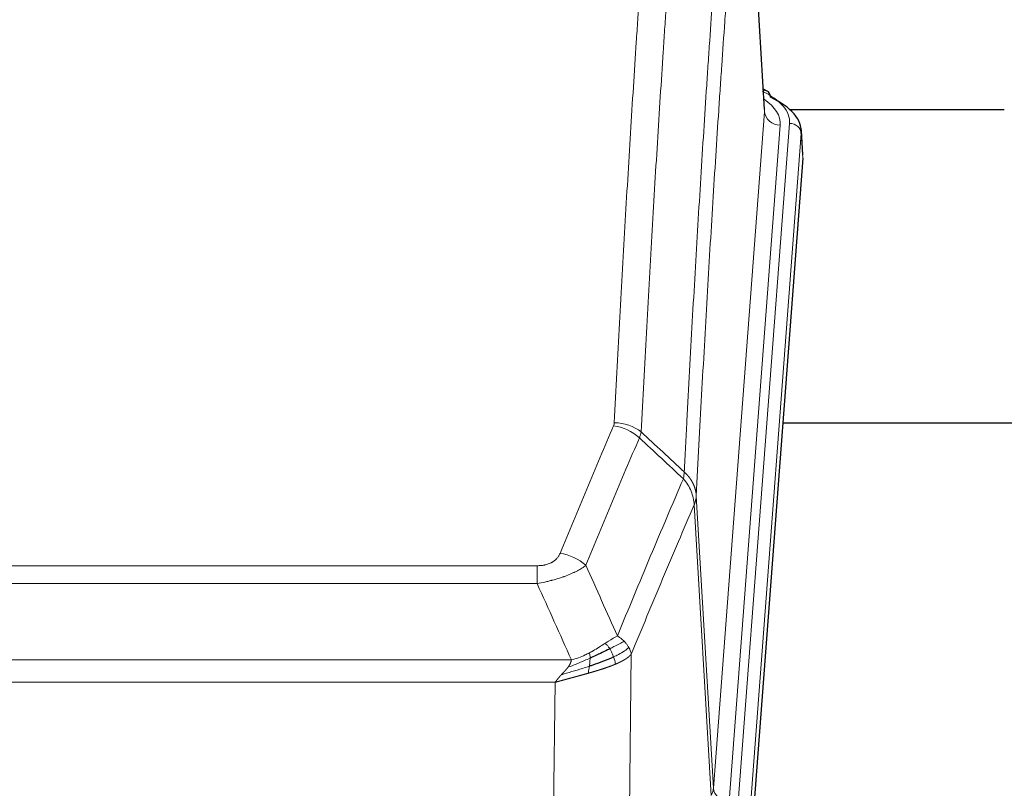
# Model space of a CAD drawing. Header units: inches. Extents: x 0 to 23760, y -13 to 16800.
# Tile 186 of 209: x 18636 to 18887, y 13740 to 13937. Entities that reach past the tile are written whole.
import ezdxf

# ---------------------------------------------------------------- set-up
doc = ezdxf.new("R2010")
doc.units = ezdxf.units.IN
doc.layers.add('254', color=7, linetype='Continuous', true_color=0xffffff)

msp = doc.modelspace()

# ---------------------------------------------------------------- linework, layer by layer
at = {"layer": '254', "color": 110, "linetype": 'Continuous', "lineweight": 13}
for p, q in [((18826.066, 13913.34), (18820.819, 13999.929)), ((18813, 13740.567), (18826.066, 13913.34)), ((18819.339, 13736.988), (18832.45, 13910.348)), ((18830.058, 13909.913), (18816.992, 13737.14)), ((18835.444, 13907.778), (18822.333, 13734.418)), ((18835.825, 13901.499), (18835.444, 13907.778)), ((18808.623, 13815.243), (18813, 13740.567)), ((18812.419, 13738.658), (18808.067, 13812.91)), ((18562.631, 13797.362), (18767.974, 13797.362)), ((18767.974, 13792.799), (18767.974, 13797.362)), ((18767.974, 13792.799), (18562.631, 13792.799)), ((18792.025, 13774.765), (18791.067, 13699.115)), ((18553.9, 13773.319), (18776.705, 13773.319)), ((18772.593, 13767.575), (18558.013, 13767.575)), ((18771.624, 13691.08), (18772.593, 13767.575))]:
    msp.add_line(p, q, dxfattribs=at)
at = {"layer": '254', "color": 2, "linetype": 'Continuous', "lineweight": 25}
for p, q in [((18826.071, 13913.915), (18820.82, 14000.552)), ((18826.703, 13918.622), (18825.759, 13919.058)), ((18832.494, 13913.901), (18887.292, 13913.901)), ((18835.831, 13902.282), (18835.45, 13908.565)), ((18835.825, 13901.499), (18822.707, 13728.045)), ((18908.643, 13833.735), (18830.7, 13833.735))]:
    msp.add_line(p, q, dxfattribs=at)
at = {"layer": '254', "color": 110, "linetype": 'Continuous', "lineweight": 13}
for centre, major_axis, ratio, start_param, end_param in [((18808.431, 13910.722), (24.034, 0.016), 0.461198, 6.2480186, 7.0671317), ((18825.445, 13915.899), (1.258, 2.724), 0.6272114, 6.2831797, 6.7581181), ((18806.039, 13910.287), (24.034, 0.016), 0.461198, 6.2480186, 6.8801307), ((18830.058, 13913.461), (3.989, -0.302), 0.8864705, 3.2608937, 4.7793301), ((18832.45, 13907.687), (2.991, -0.226), 0.8864705, 0.119301, 1.6377375), ((18787.482, 13824.823), (-9.188, 3.948), 0.8056434, 4.2999866, 5.045624), ((18787.67, 13825.614), (-9.987, 0.512), 0.8285973, 3.9974013, 4.7548106), ((18773.821, 13792.361), (9.245, -3.812), 0.7933159, 1.14397, 1.886928), ((18792.974, 13741.079), (-20.038, 0.241), 0.4621297, 2.903225, 3.1123764), ((18816.992, 13740.688), (3.989, -0.302), 0.8864705, 3.2608937, 4.7793301)]:
    msp.add_ellipse(centre, major_axis=major_axis, ratio=ratio, start_param=start_param, end_param=end_param, dxfattribs=at)
at = {"layer": '254', "color": 2, "linetype": 'Continuous', "lineweight": 25}
for centre, major_axis, ratio, start_param, end_param in [((18825.445, 13915.899), (1.258, 2.724), 0.6272114, 5.3993548, 6.2831797), ((18808.431, 13908.061), (27.03, 0.194), 0.4633579, 6.2451225, 7.0642357)]:
    msp.add_ellipse(centre, major_axis=major_axis, ratio=ratio, start_param=start_param, end_param=end_param, dxfattribs=at)
at = {"layer": '254', "color": 110, "linetype": 'Continuous', "lineweight": 13}
for points, knots in [([(18787.67, 13833.904), (18788.107, 13842.482), (18788.998, 13859.401), (18789.918, 13875.843), (18790.62, 13887.996), (18790.856, 13892.017), (18791.332, 13900), (18791.572, 13903.961), (18792.297, 13915.757), (18792.789, 13923.498), (18793.412, 13933.023), (18793.537, 13934.92), (18793.789, 13938.698), (18794.167, 13944.343), (18794.549, 13949.917), (18795.32, 13960.971), (18796.362, 13975.46), (18797.97, 13996.445), (18799.071, 14009.935), (18799.628, 14016.555)], [0, 0, 0, 0, 0.125, 0.25, 0.25, 0.3125, 0.3125, 0.375, 0.375, 0.5, 0.5, 0.53125, 0.53125, 0.5625, 0.625, 0.625, 0.75, 0.875, 1, 1, 1, 1]), ([(18806.511, 14013.966), (18805.953, 14007.353), (18804.851, 13993.879), (18803.241, 13972.918), (18802.198, 13958.446), (18801.426, 13947.404), (18801.043, 13941.837), (18800.664, 13936.199), (18800.413, 13932.425), (18800.287, 13930.53), (18799.663, 13921.016), (18799.171, 13913.284), (18798.445, 13901.503), (18798.205, 13897.546), (18797.728, 13889.572), (18797.492, 13885.556), (18796.789, 13873.417), (18795.867, 13856.995), (18794.976, 13840.096), (18794.537, 13831.527)], [0, 0, 0, 0, 0.125, 0.25, 0.375, 0.375, 0.4375, 0.46875, 0.46875, 0.5, 0.5, 0.625, 0.625, 0.6875, 0.6875, 0.75, 0.75, 0.875, 1, 1, 1, 1]), ([(18805.534, 13821.305), (18805.59, 13822.395), (18805.646, 13823.484), (18805.758, 13825.656), (18805.926, 13828.91), (18806.322, 13836.46), (18806.665, 13842.861), (18807.359, 13855.571), (18808.299, 13872.268), (18809.757, 13896.57), (18810.762, 13912.274), (18811.336, 13920.968), (18811.399, 13921.932), (18811.527, 13923.856), (18811.72, 13926.737), (18812.171, 13933.415), (18812.563, 13939.068), (18812.891, 13943.738), (18812.957, 13944.67), (18813.089, 13946.531), (18813.287, 13949.315), (18813.753, 13955.768), (18814.155, 13961.227), (18814.967, 13972.046), (18816.064, 13986.211), (18817.192, 13999.854), (18817.763, 14006.545)], [0, 0, 0, 0, 0.015625, 0.015625, 0.03125, 0.0625, 0.125, 0.125, 0.25, 0.375, 0.5, 0.5, 0.515625, 0.515625, 0.53125, 0.5625, 0.625, 0.625, 0.640625, 0.640625, 0.65625, 0.6875, 0.75, 0.75, 0.875, 1, 1, 1, 1]), ([(18820.819, 13999.929), (18820.249, 13993.257), (18819.124, 13979.651), (18818.03, 13965.526), (18817.221, 13954.738), (18816.819, 13949.295), (18816.355, 13942.861), (18816.158, 13940.085), (18816.026, 13938.23), (18815.96, 13937.3), (18815.633, 13932.643), (18815.242, 13927.008), (18814.792, 13920.349), (18814.6, 13917.477), (18814.472, 13915.559), (18814.409, 13914.598), (18813.836, 13905.93), (18812.835, 13890.273), (18811.38, 13866.046), (18809.974, 13841.078), (18809.068, 13823.938), (18808.623, 13815.243)], [0, 0, 0, 0, 0.125, 0.25, 0.25, 0.3125, 0.34375, 0.359375, 0.359375, 0.375, 0.375, 0.4375, 0.46875, 0.484375, 0.484375, 0.5, 0.5, 0.625, 0.75, 0.875, 1, 1, 1, 1]), ([(18773.821, 13800.517), (18774.955, 13803.278), (18776.09, 13806.028), (18778.363, 13811.506), (18779.5, 13814.233), (18782.915, 13822.381), (18785.197, 13827.768), (18787.482, 13833.109)], [0, 0, 0, 0, 0.25, 0.25, 0.5, 0.5, 1, 1, 1, 1]), ([(18787.67, 13833.904), (18787.663, 13833.769), (18787.644, 13833.636), (18787.582, 13833.371), (18787.538, 13833.239), (18787.482, 13833.109)], [0, 0, 0, 0, 0.5, 0.5, 1, 1, 1, 1]), ([(18794.079, 13830.022), (18791.79, 13824.686), (18789.506, 13819.304), (18786.087, 13811.163), (18784.948, 13808.438), (18782.673, 13802.965), (18781.536, 13800.218), (18780.401, 13797.459)], [0, 0, 0, 0, 0.5, 0.5, 0.75, 0.75, 1, 1, 1, 1]), ([(18805.534, 13821.305), (18805.513, 13821.042), (18805.498, 13820.754), (18805.44, 13820.164), (18805.397, 13819.862), (18805.322, 13819.568)], [0, 0, 0, 0, 0.5, 0.5, 1, 1, 1, 1]), ([(18805.534, 13821.305), (18805.547, 13821.294), (18805.572, 13821.271), (18805.61, 13821.236), (18805.648, 13821.202), (18805.686, 13821.166), (18805.725, 13821.13), (18805.763, 13821.094), (18805.802, 13821.057), (18805.84, 13821.02), (18805.879, 13820.982), (18805.918, 13820.944), (18805.957, 13820.905), (18805.996, 13820.866), (18806.035, 13820.827), (18806.074, 13820.786), (18806.113, 13820.746), (18806.152, 13820.705), (18806.191, 13820.663), (18806.23, 13820.621), (18806.269, 13820.579), (18806.309, 13820.536), (18806.348, 13820.492), (18806.387, 13820.448), (18806.426, 13820.403), (18806.466, 13820.358), (18806.505, 13820.313), (18806.544, 13820.266), (18806.583, 13820.22), (18806.622, 13820.173), (18806.661, 13820.125), (18806.7, 13820.077), (18806.738, 13820.028), (18806.777, 13819.979), (18806.816, 13819.929), (18806.854, 13819.879), (18806.893, 13819.828), (18806.931, 13819.776), (18806.969, 13819.724), (18807.007, 13819.672), (18807.045, 13819.619), (18807.082, 13819.565), (18807.12, 13819.511), (18807.157, 13819.456), (18807.194, 13819.401), (18807.231, 13819.345), (18807.268, 13819.289), (18807.304, 13819.232), (18807.341, 13819.175), (18807.377, 13819.117), (18807.412, 13819.058), (18807.448, 13818.999), (18807.483, 13818.939), (18807.518, 13818.879), (18807.552, 13818.818), (18807.587, 13818.757), (18807.621, 13818.695), (18807.654, 13818.632), (18807.687, 13818.569), (18807.723, 13818.501), (18807.76, 13818.428), (18807.798, 13818.35), (18807.835, 13818.272), (18807.872, 13818.194), (18807.908, 13818.115), (18807.943, 13818.036), (18807.977, 13817.957), (18808.011, 13817.878), (18808.043, 13817.798), (18808.075, 13817.718), (18808.106, 13817.638), (18808.136, 13817.558), (18808.165, 13817.477), (18808.193, 13817.396), (18808.221, 13817.315), (18808.248, 13817.234), (18808.273, 13817.153), (18808.298, 13817.071), (18808.322, 13816.989), (18808.345, 13816.908), (18808.368, 13816.825), (18808.389, 13816.743), (18808.41, 13816.661), (18808.429, 13816.578), (18808.448, 13816.496), (18808.466, 13816.413), (18808.483, 13816.33), (18808.499, 13816.247), (18808.514, 13816.164), (18808.529, 13816.08), (18808.542, 13815.997), (18808.555, 13815.913), (18808.567, 13815.83), (18808.577, 13815.746), (18808.587, 13815.663), (18808.596, 13815.579), (18808.605, 13815.495), (18808.612, 13815.411), (18808.618, 13815.327), (18808.622, 13815.271), (18808.623, 13815.243)], [0, 0, 0, 0, 0.0069372, 0.0139334, 0.0209887, 0.028103, 0.0352764, 0.0425088, 0.0498003, 0.0571509, 0.0645605, 0.0720292, 0.0795569, 0.0871437, 0.0947896, 0.1024945, 0.1102584, 0.1180815, 0.1259636, 0.1339048, 0.141905, 0.1499643, 0.1580827, 0.1662601, 0.1744966, 0.1827922, 0.1911468, 0.1995605, 0.2080333, 0.2165651, 0.225156, 0.233806, 0.2425151, 0.2512832, 0.2601104, 0.2689967, 0.277942, 0.2869465, 0.29601, 0.3051325, 0.3143142, 0.3235549, 0.3328547, 0.3422136, 0.3516315, 0.3611085, 0.3706446, 0.3802398, 0.3898941, 0.3996074, 0.4093798, 0.4192113, 0.4291019, 0.4390515, 0.4490602, 0.459128, 0.4692549, 0.4794409, 0.4896859, 0.4999901, 0.5124905, 0.524991, 0.5374914, 0.5499918, 0.5624922, 0.5749926, 0.587493, 0.5999934, 0.6124937, 0.6249941, 0.6374944, 0.6499948, 0.6624951, 0.6749954, 0.6874957, 0.699996, 0.7124963, 0.7249966, 0.7374968, 0.7499971, 0.7624973, 0.7749976, 0.7874978, 0.799998, 0.8124982, 0.8249984, 0.8374986, 0.8499988, 0.8624989, 0.8749991, 0.8874992, 0.8999993, 0.9124995, 0.9249996, 0.9374997, 0.9499998, 0.9624998, 0.9749999, 0.9875, 1, 1, 1, 1]), ([(18788.468, 13779.411), (18789.866, 13782.826), (18791.265, 13786.224), (18794.068, 13792.985), (18795.471, 13796.349), (18799.684, 13806.389), (18802.5, 13813.013), (18805.322, 13819.568)], [0, 0, 0, 0, 0.25, 0.25, 0.5, 0.5, 1, 1, 1, 1]), ([(18805.322, 13819.568), (18805.731, 13819.085), (18806.104, 13818.574), (18806.762, 13817.511), (18807.047, 13816.958), (18807.519, 13815.826), (18807.705, 13815.247), (18807.968, 13814.081), (18808.046, 13813.493), (18808.067, 13812.91)], [0, 0, 0, 0, 0.25, 0.25, 0.5, 0.5, 0.75, 0.75, 1, 1, 1, 1]), ([(18808.623, 13815.243), (18808.623, 13815.236), (18808.622, 13815.21), (18808.618, 13815.154), (18808.611, 13815.062), (18808.6, 13814.935), (18808.581, 13814.773), (18808.552, 13814.576), (18808.511, 13814.343), (18808.467, 13814.144), (18808.428, 13813.991), (18808.403, 13813.895), (18808.377, 13813.801), (18808.35, 13813.709), (18808.322, 13813.62), (18808.295, 13813.532), (18808.266, 13813.447), (18808.238, 13813.364), (18808.21, 13813.283), (18808.181, 13813.204), (18808.152, 13813.128), (18808.124, 13813.053), (18808.096, 13812.981), (18808.077, 13812.933), (18808.067, 13812.91)], [0, 0, 0, 0, 0.0092499, 0.0337179, 0.073404, 0.128308, 0.1984299, 0.2837694, 0.3843264, 0.5001005, 0.5424888, 0.5838484, 0.6241794, 0.6634821, 0.7017567, 0.7390032, 0.7752221, 0.8104134, 0.8445775, 0.8777146, 0.909825, 0.9409091, 0.9709673, 1, 1, 1, 1]), ([(18808.067, 13812.91), (18805.381, 13806.677), (18802.702, 13800.382), (18798.691, 13790.846), (18797.355, 13787.651), (18794.688, 13781.231), (18793.355, 13778.006), (18792.025, 13774.765)], [0, 0, 0, 0, 0.5, 0.5, 0.75, 0.75, 1, 1, 1, 1]), ([(18773.821, 13800.517), (18773.8, 13800.465), (18773.778, 13800.414), (18773.732, 13800.312), (18773.708, 13800.262), (18773.632, 13800.11), (18773.578, 13800.011), (18773.46, 13799.813), (18773.396, 13799.715), (18773.26, 13799.522), (18773.187, 13799.427), (18773.029, 13799.239), (18772.945, 13799.147), (18772.81, 13799.01), (18772.763, 13798.965), (18772.667, 13798.875), (18772.617, 13798.831), (18772.463, 13798.7), (18772.355, 13798.616), (18772.127, 13798.452), (18772.008, 13798.374), (18771.818, 13798.261), (18771.721, 13798.206), (18771.62, 13798.152), (18771.552, 13798.117), (18771.517, 13798.1), (18771.343, 13798.014), (18771.198, 13797.95), (18770.751, 13797.773), (18770.435, 13797.674), (18770.014, 13797.575), (18769.929, 13797.556), (18769.756, 13797.521), (18769.669, 13797.505), (18769.408, 13797.461), (18769.232, 13797.437), (18768.877, 13797.399), (18768.698, 13797.385), (18768.338, 13797.367), (18768.157, 13797.362), (18767.974, 13797.362)], [0, 0, 0, 0, 0.03125, 0.03125, 0.0625, 0.0625, 0.125, 0.125, 0.1875, 0.1875, 0.25, 0.25, 0.3125, 0.3125, 0.34375, 0.34375, 0.375, 0.375, 0.4375, 0.4375, 0.5, 0.5, 0.53125, 0.546875, 0.546875, 0.5625, 0.5625, 0.625, 0.625, 0.75, 0.75, 0.78125, 0.78125, 0.8125, 0.8125, 0.875, 0.875, 0.9375, 0.9375, 1, 1, 1, 1]), ([(18780.401, 13797.459), (18780.103, 13797.226), (18779.777, 13796.995), (18779.064, 13796.538), (18778.678, 13796.311), (18778.049, 13795.975), (18777.777, 13795.835), (18777.492, 13795.697), (18777.377, 13795.641), (18777.319, 13795.614), (18777.143, 13795.531), (18777.025, 13795.477), (18776.422, 13795.205), (18775.913, 13794.995), (18775.241, 13794.739), (18775.105, 13794.688), (18774.898, 13794.613), (18774.828, 13794.588), (18774.689, 13794.538), (18774.618, 13794.513), (18774.266, 13794.39), (18773.979, 13794.294), (18773.103, 13794.013), (18772.498, 13793.836), (18771.795, 13793.647), (18771.716, 13793.626), (18771.559, 13793.584), (18771.479, 13793.564), (18771.241, 13793.503), (18771.082, 13793.463), (18770.602, 13793.345), (18770.28, 13793.27), (18769.305, 13793.053), (18768.644, 13792.92), (18767.974, 13792.799)], [0, 0, 0, 0, 0.125, 0.125, 0.25, 0.25, 0.3125, 0.328125, 0.328125, 0.34375, 0.34375, 0.375, 0.375, 0.5, 0.5, 0.53125, 0.53125, 0.546875, 0.546875, 0.5625, 0.5625, 0.625, 0.625, 0.75, 0.75, 0.765625, 0.765625, 0.78125, 0.78125, 0.8125, 0.8125, 0.875, 0.875, 1, 1, 1, 1]), ([(18788.468, 13779.411), (18787.775, 13779.084), (18787.009, 13778.618), (18785.882, 13777.898), (18785.592, 13777.709), (18785.293, 13777.516)], [0, 0, 0, 0, 0.75, 0.75, 1, 1, 1, 1]), ([(18790.175, 13778.066), (18790.052, 13778.19), (18789.924, 13778.311), (18789.592, 13778.607), (18789.381, 13778.778), (18788.94, 13779.106), (18788.709, 13779.262), (18788.468, 13779.411)], [0, 0, 0, 0, 0.25, 0.25, 0.625, 0.625, 1, 1, 1, 1]), ([(18785.293, 13777.516), (18785.143, 13777.419), (18784.992, 13777.321), (18784.377, 13776.923), (18783.898, 13776.616), (18782.904, 13776.002), (18782.389, 13775.696), (18781.682, 13775.301), (18781.504, 13775.204), (18781.323, 13775.108)], [0, 0, 0, 0, 0.125, 0.125, 0.5, 0.5, 0.875, 0.875, 1, 1, 1, 1]), ([(18786.517, 13776.135), (18786.418, 13776.291), (18786.317, 13776.438), (18786.06, 13776.782), (18785.903, 13776.966), (18785.592, 13777.282), (18785.439, 13777.414), (18785.293, 13777.516)], [0, 0, 0, 0, 0.25, 0.25, 0.625, 0.625, 1, 1, 1, 1]), ([(18790.175, 13778.066), (18789.477, 13777.684), (18788.606, 13777.211), (18787.245, 13776.506), (18786.888, 13776.323), (18786.517, 13776.135)], [0, 0, 0, 0, 0.75, 0.75, 1, 1, 1, 1]), ([(18791.386, 13776.478), (18791.347, 13776.548), (18791.306, 13776.617), (18791.139, 13776.893), (18791, 13777.096), (18790.696, 13777.495), (18790.532, 13777.689), (18790.297, 13777.942), (18790.237, 13778.004), (18790.175, 13778.066)], [0, 0, 0, 0, 0.125, 0.125, 0.5, 0.5, 0.875, 0.875, 1, 1, 1, 1]), ([(18781.323, 13775.108), (18780.963, 13774.916), (18780.596, 13774.731), (18779.102, 13774.027), (18777.926, 13773.585), (18776.705, 13773.319)], [0, 0, 0, 0, 0.25, 0.25, 1, 1, 1, 1]), ([(18781.474, 13773.738), (18781.475, 13773.894), (18781.474, 13774.041), (18781.46, 13774.385), (18781.444, 13774.568), (18781.396, 13774.881), (18781.364, 13775.01), (18781.323, 13775.108)], [0, 0, 0, 0, 0.25, 0.25, 0.625, 0.625, 1, 1, 1, 1]), ([(18787.503, 13774.062), (18787.472, 13774.151), (18787.44, 13774.24), (18787.305, 13774.597), (18787.192, 13774.868), (18786.943, 13775.396), (18786.807, 13775.654), (18786.615, 13775.978), (18786.566, 13776.058), (18786.517, 13776.135)], [0, 0, 0, 0, 0.125, 0.125, 0.5, 0.5, 0.875, 0.875, 1, 1, 1, 1]), ([(18791.386, 13776.478), (18790.773, 13775.894), (18789.877, 13775.286), (18788.348, 13774.47), (18787.938, 13774.266), (18787.503, 13774.062)], [0, 0, 0, 0, 0.75, 0.75, 1, 1, 1, 1]), ([(18792.025, 13774.765), (18792.019, 13774.758), (18792.007, 13774.744), (18791.989, 13774.722), (18791.971, 13774.701), (18791.952, 13774.679), (18791.934, 13774.658), (18791.915, 13774.637), (18791.896, 13774.616), (18791.877, 13774.595), (18791.857, 13774.574), (18791.838, 13774.553), (18791.818, 13774.533), (18791.799, 13774.512), (18791.779, 13774.491), (18791.759, 13774.471), (18791.738, 13774.451), (18791.718, 13774.43), (18791.697, 13774.41), (18791.677, 13774.39), (18791.656, 13774.37), (18791.635, 13774.35), (18791.614, 13774.33), (18791.593, 13774.31), (18791.571, 13774.291), (18791.55, 13774.271), (18791.528, 13774.252), (18791.507, 13774.232), (18791.485, 13774.213), (18791.463, 13774.194), (18791.441, 13774.174), (18791.418, 13774.155), (18791.396, 13774.136), (18791.374, 13774.117), (18791.351, 13774.099), (18791.328, 13774.08), (18791.306, 13774.061), (18791.283, 13774.043), (18791.26, 13774.024), (18791.237, 13774.006), (18791.214, 13773.988), (18791.191, 13773.969), (18791.167, 13773.951), (18791.144, 13773.933), (18791.12, 13773.915), (18791.097, 13773.897), (18791.073, 13773.879), (18791.05, 13773.862), (18791.026, 13773.844), (18791.002, 13773.827), (18790.978, 13773.809), (18790.954, 13773.792), (18790.93, 13773.774), (18790.906, 13773.757), (18790.882, 13773.74), (18790.857, 13773.723), (18790.833, 13773.706), (18790.809, 13773.689), (18790.784, 13773.672), (18790.76, 13773.656), (18790.735, 13773.639), (18790.711, 13773.622), (18790.686, 13773.606), (18790.662, 13773.59), (18790.637, 13773.573), (18790.612, 13773.557), (18790.587, 13773.541), (18790.563, 13773.525), (18790.538, 13773.509), (18790.513, 13773.493), (18790.488, 13773.477), (18790.463, 13773.462), (18790.438, 13773.446), (18790.413, 13773.43), (18790.388, 13773.415), (18790.363, 13773.399), (18790.338, 13773.384), (18790.313, 13773.369), (18790.288, 13773.354), (18790.263, 13773.339), (18790.238, 13773.324), (18790.213, 13773.309), (18790.188, 13773.294), (18790.163, 13773.279), (18790.138, 13773.264), (18790.113, 13773.25), (18790.088, 13773.235), (18790.063, 13773.221), (18790.037, 13773.207), (18790.012, 13773.192), (18789.987, 13773.178), (18789.962, 13773.164), (18789.937, 13773.15), (18789.912, 13773.136), (18789.887, 13773.122), (18789.862, 13773.108), (18789.837, 13773.094), (18789.812, 13773.081), (18789.787, 13773.067), (18789.763, 13773.054), (18789.738, 13773.04), (18789.713, 13773.027), (18789.688, 13773.014), (18789.663, 13773), (18789.638, 13772.987), (18789.614, 13772.974), (18789.589, 13772.961), (18789.564, 13772.948), (18789.54, 13772.936), (18789.515, 13772.923), (18789.491, 13772.91), (18789.466, 13772.898), (18789.442, 13772.885), (18789.417, 13772.873), (18789.393, 13772.86), (18789.369, 13772.848), (18789.344, 13772.836), (18789.32, 13772.824), (18789.296, 13772.812), (18789.272, 13772.8), (18789.248, 13772.788), (18789.224, 13772.776), (18789.2, 13772.764), (18789.176, 13772.752), (18789.152, 13772.741), (18789.129, 13772.729), (18789.105, 13772.718), (18789.081, 13772.706), (18789.058, 13772.695), (18789.034, 13772.684), (18789.011, 13772.672), (18788.988, 13772.661), (18788.964, 13772.65), (18788.941, 13772.639), (18788.918, 13772.628), (18788.895, 13772.618), (18788.872, 13772.607), (18788.849, 13772.596), (18788.827, 13772.586), (18788.804, 13772.575), (18788.781, 13772.564), (18788.759, 13772.554), (18788.736, 13772.544), (18788.714, 13772.533), (18788.692, 13772.523), (18788.669, 13772.513), (18788.647, 13772.503), (18788.625, 13772.493), (18788.603, 13772.483), (18788.581, 13772.473), (18788.56, 13772.464), (18788.538, 13772.454), (18788.516, 13772.444), (18788.495, 13772.435), (18788.474, 13772.425), (18788.452, 13772.416), (18788.431, 13772.406), (18788.41, 13772.397), (18788.389, 13772.388), (18788.368, 13772.378), (18788.348, 13772.369), (18788.327, 13772.36), (18788.306, 13772.351), (18788.286, 13772.342), (18788.266, 13772.334), (18788.245, 13772.325), (18788.225, 13772.316), (18788.205, 13772.308), (18788.185, 13772.299), (18788.166, 13772.29), (18788.146, 13772.282), (18788.126, 13772.274), (18788.107, 13772.265), (18788.088, 13772.257), (18788.069, 13772.249), (18788.05, 13772.241), (18788.031, 13772.233), (18788.012, 13772.225), (18787.999, 13772.219), (18787.993, 13772.217)], [0, 0, 0, 0, 0.0080212, 0.0160154, 0.0239827, 0.0319231, 0.0398365, 0.0477229, 0.0555824, 0.0634149, 0.0712205, 0.0789992, 0.0867509, 0.0944756, 0.1021734, 0.1098443, 0.1174881, 0.1251051, 0.1326951, 0.1402581, 0.1477942, 0.1553034, 0.1627856, 0.1702408, 0.1776691, 0.1850704, 0.1924448, 0.1997923, 0.2071128, 0.2144063, 0.2216729, 0.2289126, 0.2361253, 0.243311, 0.2504698, 0.2576016, 0.2647065, 0.2717845, 0.2788355, 0.2858595, 0.2928566, 0.2998268, 0.30677, 0.3136862, 0.3205755, 0.3274379, 0.3342733, 0.3410817, 0.3478632, 0.3546178, 0.3613454, 0.3680461, 0.3747198, 0.3813665, 0.3879863, 0.3945792, 0.4011451, 0.4076841, 0.4141961, 0.4206811, 0.4271393, 0.4335704, 0.4399746, 0.4463519, 0.4527022, 0.4590256, 0.465322, 0.4715915, 0.477834, 0.4840496, 0.4902382, 0.4963999, 0.5025346, 0.5086424, 0.5147232, 0.5207771, 0.526804, 0.532804, 0.5387771, 0.5447232, 0.5506423, 0.5565345, 0.5623997, 0.568238, 0.5740494, 0.5798338, 0.5855912, 0.5913217, 0.5970253, 0.6027019, 0.6083515, 0.6139742, 0.61957, 0.6251388, 0.6306807, 0.6361956, 0.6416836, 0.6471446, 0.6525787, 0.6579858, 0.663366, 0.6687192, 0.6740455, 0.6793448, 0.6846172, 0.6898627, 0.6950812, 0.7002727, 0.7054373, 0.710575, 0.7156857, 0.7207694, 0.7258262, 0.7308561, 0.735859, 0.740835, 0.745784, 0.7507061, 0.7556012, 0.7604694, 0.7653107, 0.7701249, 0.7749123, 0.7796727, 0.7844061, 0.7891127, 0.7937922, 0.7984448, 0.8030705, 0.8076692, 0.812241, 0.8167858, 0.8213037, 0.8257947, 0.8302587, 0.8346957, 0.8391058, 0.843489, 0.8478452, 0.8521745, 0.8564768, 0.8607522, 0.8650006, 0.8692221, 0.8734166, 0.8775842, 0.8817249, 0.8858386, 0.8899254, 0.8939852, 0.8980181, 0.902024, 0.906003, 0.909955, 0.9138802, 0.9177783, 0.9216495, 0.9254938, 0.9293111, 0.9331015, 0.936865, 0.9406015, 0.944311, 0.9479937, 0.9516493, 0.9552781, 0.9588799, 0.9624547, 0.9660026, 0.9695236, 0.9730176, 0.9764847, 0.9799249, 0.9833381, 0.9867243, 0.9900837, 0.993416, 0.9967215, 1, 1, 1, 1]), ([(18792.025, 13774.765), (18791.94, 13775.198), (18791.798, 13775.632), (18791.535, 13776.198), (18791.463, 13776.339), (18791.386, 13776.478)], [0, 0, 0, 0, 0.75, 0.75, 1, 1, 1, 1]), ([(18781.474, 13773.738), (18781.016, 13773.534), (18780.552, 13773.331), (18778.682, 13772.526), (18777.245, 13771.943), (18775.835, 13771.421)], [0, 0, 0, 0, 0.25, 0.25, 1, 1, 1, 1]), ([(18775.835, 13771.421), (18775.843, 13771.431), (18775.859, 13771.453), (18775.882, 13771.485), (18775.906, 13771.516), (18775.929, 13771.548), (18775.951, 13771.58), (18775.973, 13771.611), (18775.995, 13771.643), (18776.017, 13771.674), (18776.038, 13771.705), (18776.059, 13771.737), (18776.08, 13771.768), (18776.1, 13771.799), (18776.12, 13771.829), (18776.14, 13771.86), (18776.159, 13771.891), (18776.178, 13771.921), (18776.197, 13771.952), (18776.215, 13771.982), (18776.233, 13772.012), (18776.251, 13772.043), (18776.268, 13772.073), (18776.285, 13772.103), (18776.302, 13772.132), (18776.318, 13772.162), (18776.334, 13772.192), (18776.35, 13772.221), (18776.365, 13772.251), (18776.38, 13772.28), (18776.395, 13772.309), (18776.409, 13772.338), (18776.423, 13772.368), (18776.437, 13772.396), (18776.45, 13772.425), (18776.464, 13772.454), (18776.476, 13772.483), (18776.489, 13772.511), (18776.501, 13772.54), (18776.512, 13772.568), (18776.524, 13772.596), (18776.535, 13772.624), (18776.545, 13772.652), (18776.556, 13772.68), (18776.566, 13772.708), (18776.576, 13772.736), (18776.585, 13772.763), (18776.594, 13772.791), (18776.603, 13772.818), (18776.611, 13772.845), (18776.619, 13772.873), (18776.627, 13772.9), (18776.634, 13772.927), (18776.641, 13772.954), (18776.648, 13772.98), (18776.655, 13773.007), (18776.661, 13773.034), (18776.666, 13773.06), (18776.672, 13773.087), (18776.677, 13773.113), (18776.682, 13773.139), (18776.686, 13773.165), (18776.69, 13773.191), (18776.694, 13773.217), (18776.697, 13773.243), (18776.7, 13773.268), (18776.703, 13773.294), (18776.705, 13773.311), (18776.705, 13773.319)], [0, 0, 0, 0, 0.0185022, 0.0368847, 0.0551481, 0.073293, 0.0913199, 0.1092294, 0.1270222, 0.1446988, 0.1622598, 0.1797059, 0.1970378, 0.2142561, 0.2313614, 0.2483544, 0.265236, 0.2820066, 0.2986672, 0.3152184, 0.331661, 0.3479958, 0.3642235, 0.380345, 0.3963611, 0.4122725, 0.4280803, 0.4437851, 0.459388, 0.4748898, 0.4902915, 0.5055939, 0.5207981, 0.535905, 0.5509156, 0.565831, 0.5806521, 0.5953801, 0.6100159, 0.6245607, 0.6390157, 0.6533819, 0.6676604, 0.6818526, 0.6959596, 0.7099825, 0.7239227, 0.7377815, 0.75156, 0.7652597, 0.7788818, 0.7924277, 0.8058989, 0.8192966, 0.8326224, 0.8458776, 0.8590638, 0.8721825, 0.8852351, 0.8982233, 0.9111485, 0.9240124, 0.9368166, 0.9495628, 0.9622525, 0.9748874, 0.9874694, 1, 1, 1, 1]), ([(18787.993, 13772.217), (18787.978, 13772.211), (18787.949, 13772.198), (18787.905, 13772.18), (18787.86, 13772.161), (18787.816, 13772.143), (18787.771, 13772.124), (18787.727, 13772.106), (18787.682, 13772.087), (18787.637, 13772.069), (18787.592, 13772.051), (18787.547, 13772.032), (18787.502, 13772.014), (18787.457, 13771.996), (18787.412, 13771.978), (18787.366, 13771.96), (18787.321, 13771.942), (18787.275, 13771.924), (18787.229, 13771.906), (18787.183, 13771.888), (18787.138, 13771.87), (18787.092, 13771.852), (18787.046, 13771.834), (18786.999, 13771.816), (18786.953, 13771.799), (18786.907, 13771.781), (18786.861, 13771.763), (18786.814, 13771.746), (18786.767, 13771.728), (18786.721, 13771.711), (18786.674, 13771.693), (18786.627, 13771.676), (18786.581, 13771.658), (18786.534, 13771.641), (18786.487, 13771.623), (18786.44, 13771.606), (18786.392, 13771.589), (18786.345, 13771.572), (18786.298, 13771.554), (18786.251, 13771.537), (18786.203, 13771.52), (18786.156, 13771.503), (18786.108, 13771.486), (18786.061, 13771.469), (18786.013, 13771.452), (18785.965, 13771.435), (18785.918, 13771.418), (18785.87, 13771.401), (18785.822, 13771.384), (18785.774, 13771.368), (18785.726, 13771.351), (18785.678, 13771.334), (18785.63, 13771.317), (18785.582, 13771.301), (18785.534, 13771.284), (18785.486, 13771.268), (18785.437, 13771.251), (18785.389, 13771.235), (18785.341, 13771.218), (18785.292, 13771.202), (18785.244, 13771.185), (18785.196, 13771.169), (18785.147, 13771.153), (18785.098, 13771.136), (18785.05, 13771.12), (18785.001, 13771.104), (18784.953, 13771.088), (18784.904, 13771.072), (18784.855, 13771.055), (18784.807, 13771.039), (18784.758, 13771.023), (18784.709, 13771.007), (18784.66, 13770.991), (18784.611, 13770.975), (18784.562, 13770.96), (18784.514, 13770.944), (18784.465, 13770.928), (18784.416, 13770.912), (18784.367, 13770.896), (18784.318, 13770.881), (18784.269, 13770.865), (18784.22, 13770.849), (18784.171, 13770.834), (18784.122, 13770.818), (18784.073, 13770.803), (18784.024, 13770.787), (18783.974, 13770.772), (18783.925, 13770.756), (18783.876, 13770.741), (18783.827, 13770.725), (18783.778, 13770.71), (18783.729, 13770.695), (18783.68, 13770.679), (18783.63, 13770.664), (18783.581, 13770.649), (18783.532, 13770.634), (18783.483, 13770.619), (18783.434, 13770.603), (18783.385, 13770.588), (18783.335, 13770.573), (18783.286, 13770.558), (18783.237, 13770.543), (18783.188, 13770.528), (18783.139, 13770.513), (18783.09, 13770.498), (18783.04, 13770.484), (18782.991, 13770.469), (18782.942, 13770.454), (18782.893, 13770.439), (18782.844, 13770.424), (18782.795, 13770.41), (18782.745, 13770.395), (18782.696, 13770.38), (18782.647, 13770.366), (18782.598, 13770.351), (18782.549, 13770.336), (18782.5, 13770.322), (18782.451, 13770.307), (18782.402, 13770.293), (18782.353, 13770.278), (18782.304, 13770.264), (18782.255, 13770.25), (18782.206, 13770.235), (18782.157, 13770.221), (18782.108, 13770.207), (18782.059, 13770.192), (18782.01, 13770.178), (18781.961, 13770.164), (18781.913, 13770.15), (18781.864, 13770.135), (18781.815, 13770.121), (18781.766, 13770.107), (18781.718, 13770.093), (18781.669, 13770.079), (18781.62, 13770.065), (18781.571, 13770.051), (18781.523, 13770.037), (18781.474, 13770.023), (18781.426, 13770.009), (18781.377, 13769.995), (18781.329, 13769.981), (18781.28, 13769.968), (18781.232, 13769.954), (18781.183, 13769.94), (18781.135, 13769.926), (18781.087, 13769.912), (18781.038, 13769.899), (18781.006, 13769.89), (18780.99, 13769.885)], [0, 0, 0, 0, 0.0076941, 0.0153765, 0.0230472, 0.0307061, 0.0383534, 0.045989, 0.0536129, 0.061225, 0.0688255, 0.0764143, 0.0839914, 0.0915567, 0.0991104, 0.1066524, 0.1141827, 0.1217013, 0.1292082, 0.1367034, 0.1441869, 0.1516588, 0.1591189, 0.1665674, 0.1740041, 0.1814292, 0.1888426, 0.1962444, 0.2036344, 0.2110128, 0.2183794, 0.2257344, 0.2330778, 0.2404094, 0.2477294, 0.2550377, 0.2623343, 0.2696193, 0.2768926, 0.2841542, 0.2914041, 0.2986424, 0.305869, 0.313084, 0.3202872, 0.3274789, 0.3346588, 0.3418271, 0.3489838, 0.3561287, 0.3632621, 0.3703837, 0.3774937, 0.3845921, 0.3916788, 0.3987539, 0.4058173, 0.412869, 0.4199092, 0.4269376, 0.4339544, 0.4409596, 0.4479532, 0.454935, 0.4619053, 0.4688639, 0.4758109, 0.4827462, 0.4896699, 0.496582, 0.5034825, 0.5103713, 0.5172485, 0.524114, 0.5309679, 0.5378102, 0.5446409, 0.55146, 0.5582674, 0.5650632, 0.5718474, 0.57862, 0.5853809, 0.5921303, 0.598868, 0.6055941, 0.6123087, 0.6190116, 0.6257029, 0.6323825, 0.6390506, 0.6457071, 0.652352, 0.6589853, 0.665607, 0.672217, 0.6788155, 0.6854024, 0.6919777, 0.6985414, 0.7050935, 0.7116341, 0.718163, 0.7246804, 0.7311862, 0.7376804, 0.744163, 0.750634, 0.7570935, 0.7635413, 0.7699776, 0.7764024, 0.7828155, 0.7892171, 0.7956072, 0.8019856, 0.8083525, 0.8147079, 0.8210516, 0.8273839, 0.8337045, 0.8400136, 0.8463112, 0.8525972, 0.8588716, 0.8651345, 0.8713859, 0.8776257, 0.8838539, 0.8900706, 0.8962758, 0.9024695, 0.9086516, 0.9148221, 0.9209812, 0.9271287, 0.9332646, 0.9393891, 0.945502, 0.9516034, 0.9576933, 0.9637717, 0.9698385, 0.9758938, 0.9819376, 0.9879699, 0.9939907, 1, 1, 1, 1]), ([(18781.305, 13771.678), (18781.317, 13771.765), (18781.329, 13771.853), (18781.373, 13772.206), (18781.402, 13772.474), (18781.446, 13773), (18781.461, 13773.257), (18781.471, 13773.581), (18781.473, 13773.661), (18781.474, 13773.738)], [0, 0, 0, 0, 0.125, 0.125, 0.5, 0.5, 0.875, 0.875, 1, 1, 1, 1]), ([(18787.993, 13772.217), (18787.922, 13772.578), (18787.822, 13773.036), (18787.621, 13773.712), (18787.565, 13773.886), (18787.503, 13774.062)], [0, 0, 0, 0, 0.75, 0.75, 1, 1, 1, 1]), ([(18780.99, 13769.885), (18780.969, 13769.879), (18780.925, 13769.867), (18780.86, 13769.848), (18780.795, 13769.83), (18780.73, 13769.811), (18780.665, 13769.793), (18780.6, 13769.775), (18780.535, 13769.757), (18780.47, 13769.738), (18780.405, 13769.72), (18780.34, 13769.702), (18780.274, 13769.684), (18780.209, 13769.665), (18780.144, 13769.647), (18780.079, 13769.629), (18780.014, 13769.611), (18779.948, 13769.593), (18779.883, 13769.575), (18779.818, 13769.557), (18779.753, 13769.538), (18779.687, 13769.52), (18779.622, 13769.502), (18779.557, 13769.484), (18779.492, 13769.466), (18779.426, 13769.448), (18779.361, 13769.43), (18779.296, 13769.412), (18779.231, 13769.395), (18779.166, 13769.377), (18779.1, 13769.359), (18779.035, 13769.341), (18778.97, 13769.323), (18778.905, 13769.305), (18778.84, 13769.287), (18778.774, 13769.269), (18778.709, 13769.252), (18778.644, 13769.234), (18778.579, 13769.216), (18778.514, 13769.198), (18778.449, 13769.181), (18778.384, 13769.163), (18778.319, 13769.145), (18778.254, 13769.128), (18778.189, 13769.11), (18778.124, 13769.092), (18778.059, 13769.075), (18777.994, 13769.057), (18777.929, 13769.039), (18777.864, 13769.022), (18777.799, 13769.004), (18777.734, 13768.986), (18777.669, 13768.969), (18777.604, 13768.951), (18777.54, 13768.934), (18777.475, 13768.916), (18777.41, 13768.899), (18777.346, 13768.881), (18777.281, 13768.864), (18777.216, 13768.846), (18777.152, 13768.829), (18777.087, 13768.811), (18777.023, 13768.794), (18776.958, 13768.777), (18776.894, 13768.759), (18776.83, 13768.742), (18776.765, 13768.724), (18776.701, 13768.707), (18776.637, 13768.69), (18776.573, 13768.672), (18776.509, 13768.655), (18776.445, 13768.637), (18776.38, 13768.62), (18776.316, 13768.603), (18776.253, 13768.586), (18776.189, 13768.568), (18776.125, 13768.551), (18776.061, 13768.534), (18775.997, 13768.516), (18775.934, 13768.499), (18775.87, 13768.482), (18775.806, 13768.465), (18775.743, 13768.447), (18775.679, 13768.43), (18775.616, 13768.413), (18775.553, 13768.396), (18775.489, 13768.378), (18775.426, 13768.361), (18775.363, 13768.344), (18775.3, 13768.327), (18775.237, 13768.31), (18775.174, 13768.293), (18775.111, 13768.275), (18775.048, 13768.258), (18774.985, 13768.241), (18774.922, 13768.224), (18774.86, 13768.207), (18774.797, 13768.19), (18774.734, 13768.173), (18774.672, 13768.155), (18774.61, 13768.138), (18774.547, 13768.121), (18774.485, 13768.104), (18774.423, 13768.087), (18774.361, 13768.07), (18774.299, 13768.053), (18774.237, 13768.036), (18774.175, 13768.019), (18774.113, 13768.002), (18774.051, 13767.984), (18773.989, 13767.967), (18773.928, 13767.95), (18773.866, 13767.933), (18773.805, 13767.916), (18773.743, 13767.899), (18773.682, 13767.882), (18773.621, 13767.865), (18773.56, 13767.848), (18773.499, 13767.831), (18773.438, 13767.814), (18773.377, 13767.797), (18773.316, 13767.78), (18773.255, 13767.763), (18773.195, 13767.746), (18773.134, 13767.729), (18773.073, 13767.712), (18773.013, 13767.695), (18772.953, 13767.677), (18772.892, 13767.66), (18772.832, 13767.643), (18772.772, 13767.626), (18772.712, 13767.609), (18772.652, 13767.592), (18772.613, 13767.581), (18772.593, 13767.575)], [0, 0, 0, 0, 0.0081592, 0.0163092, 0.0244501, 0.0325819, 0.0407045, 0.0488181, 0.0569225, 0.0650178, 0.0731041, 0.0811812, 0.0892493, 0.0973083, 0.1053581, 0.113399, 0.1214307, 0.1294534, 0.137467, 0.1454716, 0.1534671, 0.1614536, 0.169431, 0.1773994, 0.1853588, 0.1933091, 0.2012504, 0.2091827, 0.217106, 0.2250203, 0.2329256, 0.2408219, 0.2487092, 0.2565875, 0.2644568, 0.2723172, 0.2801686, 0.288011, 0.2958444, 0.303669, 0.3114845, 0.3192911, 0.3270888, 0.3348775, 0.3426574, 0.3504282, 0.3581902, 0.3659433, 0.3736874, 0.3814227, 0.389149, 0.3968665, 0.4045751, 0.4122748, 0.4199656, 0.4276476, 0.4353206, 0.4429849, 0.4506403, 0.4582868, 0.4659245, 0.4735534, 0.4811734, 0.4887846, 0.496387, 0.5039805, 0.5115653, 0.5191413, 0.5267084, 0.5342668, 0.5418164, 0.5493572, 0.5568893, 0.5644125, 0.5719271, 0.5794328, 0.5869298, 0.5944181, 0.6018976, 0.6093684, 0.6168305, 0.6242839, 0.6317285, 0.6391644, 0.6465917, 0.6540102, 0.6614201, 0.6688212, 0.6762137, 0.6835975, 0.6909727, 0.6983392, 0.705697, 0.7130462, 0.7203868, 0.7277187, 0.735042, 0.7423567, 0.7496628, 0.7569603, 0.7642491, 0.7715294, 0.7788011, 0.7860642, 0.7933187, 0.8005646, 0.807802, 0.8150309, 0.8222512, 0.8294629, 0.8366661, 0.8438608, 0.851047, 0.8582246, 0.8653938, 0.8725544, 0.8797065, 0.8868502, 0.8939854, 0.9011121, 0.9082303, 0.9153401, 0.9224414, 0.9295343, 0.9366187, 0.9436947, 0.9507623, 0.9578214, 0.9648722, 0.9719145, 0.9789485, 0.985974, 0.9929912, 1, 1, 1, 1]), ([(18772.593, 13767.575), (18772.598, 13767.584), (18772.609, 13767.601), (18772.625, 13767.627), (18772.641, 13767.653), (18772.659, 13767.68), (18772.676, 13767.707), (18772.694, 13767.734), (18772.712, 13767.761), (18772.731, 13767.789), (18772.75, 13767.816), (18772.769, 13767.845), (18772.789, 13767.873), (18772.809, 13767.902), (18772.83, 13767.931), (18772.851, 13767.96), (18772.872, 13767.99), (18772.894, 13768.019), (18772.916, 13768.05), (18772.939, 13768.08), (18772.961, 13768.111), (18772.985, 13768.142), (18773.009, 13768.173), (18773.033, 13768.204), (18773.057, 13768.236), (18773.082, 13768.268), (18773.107, 13768.301), (18773.133, 13768.333), (18773.159, 13768.366), (18773.186, 13768.399), (18773.213, 13768.433), (18773.24, 13768.466), (18773.268, 13768.5), (18773.296, 13768.535), (18773.324, 13768.569), (18773.353, 13768.604), (18773.382, 13768.639), (18773.412, 13768.675), (18773.442, 13768.71), (18773.472, 13768.746), (18773.503, 13768.783), (18773.534, 13768.819), (18773.566, 13768.856), (18773.598, 13768.893), (18773.63, 13768.93), (18773.663, 13768.968), (18773.696, 13769.006), (18773.73, 13769.044), (18773.764, 13769.082), (18773.798, 13769.121), (18773.833, 13769.16), (18773.868, 13769.199), (18773.904, 13769.239), (18773.94, 13769.279), (18773.976, 13769.319), (18774.013, 13769.359), (18774.05, 13769.4), (18774.087, 13769.441), (18774.125, 13769.482), (18774.151, 13769.51), (18774.163, 13769.523)], [0, 0, 0, 0, 0.0121901, 0.0245516, 0.0370849, 0.0497905, 0.0626689, 0.0757204, 0.0889455, 0.1023447, 0.1159182, 0.1296666, 0.14359, 0.1576889, 0.1719636, 0.1864145, 0.2010418, 0.2158458, 0.2308268, 0.2459852, 0.261321, 0.2768347, 0.2925265, 0.3083966, 0.3244452, 0.3406727, 0.357079, 0.3736646, 0.3904296, 0.4073742, 0.4244986, 0.4418029, 0.4592875, 0.4769523, 0.4947976, 0.5128236, 0.5310305, 0.5494183, 0.5679872, 0.5867374, 0.605669, 0.6247822, 0.644077, 0.6635537, 0.6832123, 0.7030529, 0.7230758, 0.7432809, 0.7636685, 0.7842385, 0.8049912, 0.8259267, 0.8470449, 0.8683461, 0.8898303, 0.9114976, 0.9333482, 0.955382, 0.9775993, 1, 1, 1, 1]), ([(18781.305, 13771.678), (18780.727, 13771.487), (18780.139, 13771.299), (18777.765, 13770.558), (18775.936, 13770.027), (18774.163, 13769.523)], [0, 0, 0, 0, 0.25, 0.25, 1, 1, 1, 1]), ([(18774.163, 13769.523), (18774.178, 13769.539), (18774.206, 13769.569), (18774.247, 13769.614), (18774.288, 13769.658), (18774.327, 13769.701), (18774.366, 13769.742), (18774.403, 13769.783), (18774.44, 13769.822), (18774.475, 13769.86), (18774.509, 13769.897), (18774.542, 13769.933), (18774.574, 13769.968), (18774.605, 13770.001), (18774.635, 13770.034), (18774.664, 13770.065), (18774.692, 13770.095), (18774.719, 13770.124), (18774.745, 13770.152), (18774.769, 13770.179), (18774.793, 13770.204), (18774.816, 13770.229), (18774.837, 13770.252), (18774.858, 13770.274), (18774.877, 13770.295), (18774.896, 13770.315), (18774.913, 13770.334), (18774.929, 13770.352), (18774.945, 13770.368), (18774.959, 13770.383), (18774.972, 13770.398), (18774.984, 13770.411), (18774.995, 13770.423), (18775.005, 13770.434), (18775.014, 13770.443), (18775.022, 13770.452), (18775.028, 13770.459), (18775.034, 13770.465), (18775.039, 13770.471), (18775.051, 13770.484), (18775.072, 13770.507), (18775.101, 13770.54), (18775.13, 13770.572), (18775.158, 13770.604), (18775.186, 13770.635), (18775.214, 13770.667), (18775.241, 13770.698), (18775.268, 13770.728), (18775.294, 13770.759), (18775.321, 13770.789), (18775.347, 13770.82), (18775.372, 13770.849), (18775.398, 13770.879), (18775.423, 13770.908), (18775.447, 13770.938), (18775.472, 13770.966), (18775.496, 13770.995), (18775.519, 13771.024), (18775.543, 13771.052), (18775.566, 13771.08), (18775.588, 13771.107), (18775.611, 13771.135), (18775.633, 13771.162), (18775.654, 13771.189), (18775.676, 13771.216), (18775.697, 13771.242), (18775.717, 13771.268), (18775.738, 13771.294), (18775.758, 13771.32), (18775.778, 13771.346), (18775.797, 13771.371), (18775.816, 13771.396), (18775.828, 13771.412), (18775.835, 13771.421)], [0, 0, 0, 0, 0.0247661, 0.0489206, 0.0724636, 0.0953949, 0.1177147, 0.1394229, 0.1605195, 0.1810045, 0.2008779, 0.2201398, 0.23879, 0.2568287, 0.2742558, 0.2910713, 0.3072753, 0.3228676, 0.3378484, 0.3522176, 0.3659752, 0.3791212, 0.3916556, 0.4035785, 0.4148897, 0.4255894, 0.4356775, 0.445154, 0.454019, 0.4622723, 0.4699141, 0.4769443, 0.4833629, 0.48917, 0.4943654, 0.4989493, 0.5029216, 0.5062824, 0.5090316, 0.5111692, 0.5284651, 0.5456049, 0.5625886, 0.5794163, 0.5960881, 0.612604, 0.6289642, 0.6451687, 0.6612176, 0.6771111, 0.6928491, 0.7084319, 0.7238594, 0.7391318, 0.7542492, 0.7692118, 0.7840195, 0.7986726, 0.8131712, 0.8275153, 0.8417051, 0.8557408, 0.8696224, 0.8833501, 0.8969241, 0.9103445, 0.9236114, 0.936725, 0.9496856, 0.9624932, 0.975148, 0.9876502, 1, 1, 1, 1]), ([(18780.99, 13769.885), (18781.024, 13770.056), (18781.063, 13770.253), (18781.145, 13770.685), (18781.187, 13770.92), (18781.255, 13771.333), (18781.281, 13771.504), (18781.305, 13771.678)], [0, 0, 0, 0, 0.375, 0.375, 0.75, 0.75, 1, 1, 1, 1])]:
    msp.add_open_spline(points, degree=3, knots=knots, dxfattribs=at)
for points in [[(18794.537, 13831.527), (18794.497, 13831.284), (18794.379, 13830.789), (18794.191, 13830.28), (18794.079, 13830.022)], [(18805.322, 13819.568), (18801.575, 13823.054), (18797.827, 13826.538), (18794.079, 13830.022)], [(18794.537, 13831.527), (18798.203, 13828.121), (18801.869, 13824.714), (18805.534, 13821.305)], [(18780.401, 13797.459), (18783.105, 13791.449), (18785.794, 13785.433), (18788.468, 13779.411)], [(18776.705, 13773.319), (18773.812, 13779.819), (18770.902, 13786.312), (18767.974, 13792.799)]]:
    msp.add_open_spline(points, degree=3, dxfattribs=at)
at = {"layer": '254', "color": 2, "linetype": 'Continuous', "lineweight": 25}
for points in [[(18786.517, 13776.135), (18786.331, 13776.042), (18786.142, 13775.947), (18785.37, 13775.562), (18784.76, 13775.265), (18783.491, 13774.66), (18782.831, 13774.352), (18781.93, 13773.943), (18781.702, 13773.841), (18781.474, 13773.738)], [(18787.503, 13774.062), (18787.285, 13773.961), (18787.062, 13773.859), (18786.144, 13773.452), (18785.402, 13773.149), (18783.837, 13772.551), (18783.014, 13772.256), (18781.88, 13771.87), (18781.594, 13771.773), (18781.305, 13771.678)]]:
    msp.add_open_spline(points, degree=3, knots=[0, 0, 0, 0, 0.125, 0.125, 0.5, 0.5, 0.875, 0.875, 1, 1, 1, 1], dxfattribs=at)

doc.saveas('drawing.dxf')
